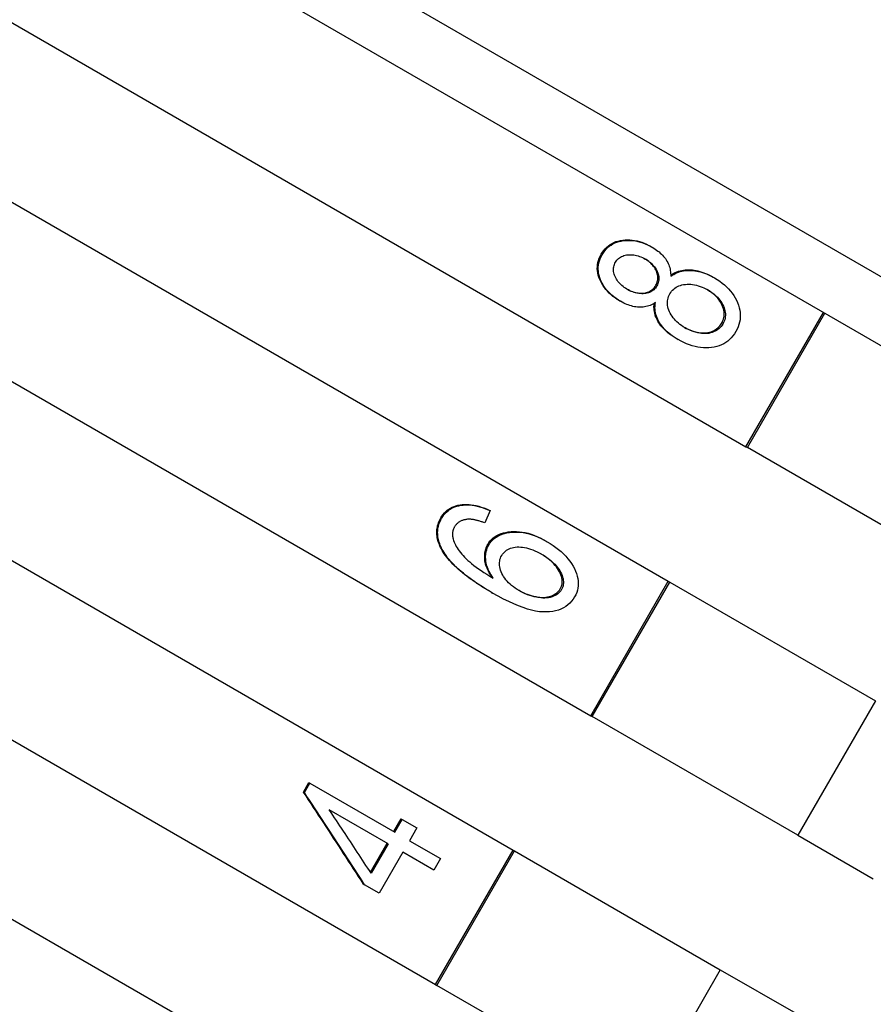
# Model space of a CAD drawing. Header units: millimetres. Extents: x 1123 to 3624, y 530 to 1459.
# Tile 6 of 22: x 1303 to 1320, y 986 to 1005. Entities that reach past the tile are written whole.
import ezdxf

# ---------------------------------------------------------------- set-up
doc = ezdxf.new("R2010")
doc.units = ezdxf.units.MM
doc.layers.add('DETAIL', color=2, linetype='Continuous')

msp = doc.modelspace()

# ---------------------------------------------------------------- linework, layer by layer
at = {"layer": 'DETAIL'}
for p, q in [((1280.766, 1022.107), (1339.656, 988.107)), ((1281.921, 1020.107), (1337.347, 988.107)), ((1280.854, 1017.259), (1317.054, 996.359)), ((1279.354, 1014.661), (1315.554, 993.761)), ((1277.854, 1012.063), (1314.054, 991.163)), ((1276.354, 1009.465), (1312.554, 988.565)), ((1274.854, 1006.867), (1311.054, 985.967)), ((1273.354, 1004.269), (1309.554, 983.369)), ((1315.226, 1000.226), (1315.245, 1000.216)), ((1316.424, 999.635), (1316.446, 999.622)), ((1314.613, 999.181), (1314.631, 999.171)), ((1317.054, 996.359), (1318.554, 998.957)), ((1317.083, 996.343), (1318.583, 998.941)), ((1315.723, 998.443), (1315.745, 998.43)), ((1317.054, 996.359), (1317.083, 996.343)), ((1321.058, 994.047), (1317.083, 996.343)), ((1312.108, 995.125), (1312.005, 994.888)), ((1312.09, 995.135), (1312.108, 995.125)), ((1313.194, 994.537), (1313.216, 994.525)), ((1314.054, 991.163), (1315.554, 993.761)), ((1314.083, 991.146), (1315.583, 993.745)), ((1315.554, 993.761), (1315.583, 993.745)), ((1315.583, 993.745), (1319.558, 991.449)), ((1312.139, 993.544), (1312.159, 993.532)), ((1319.558, 991.449), (1318.058, 988.851)), ((1314.054, 991.163), (1314.083, 991.146)), ((1318.058, 988.851), (1314.083, 991.146)), ((1308.504, 989.688), (1308.609, 989.87)), ((1308.521, 989.678), (1308.626, 989.86)), ((1308.609, 989.87), (1308.626, 989.86)), ((1308.626, 989.86), (1310.27, 988.911)), ((1308.504, 989.688), (1308.521, 989.678)), ((1310.141, 988.687), (1309.002, 989.344)), ((1310.248, 988.924), (1310.39, 989.169)), ((1310.27, 988.911), (1310.412, 989.156)), ((1310.39, 989.169), (1310.412, 989.156)), ((1310.412, 989.156), (1310.696, 988.993)), ((1310.696, 988.993), (1310.554, 988.747)), ((1310.554, 988.747), (1311.153, 988.401)), ((1318.058, 988.851), (1319.517, 988.009)), ((1309.796, 988.141), (1310.119, 988.7)), ((1310.141, 988.687), (1309.812, 988.117)), ((1310.425, 988.523), (1309.968, 987.733)), ((1311.024, 988.177), (1310.425, 988.523)), ((1311.054, 985.967), (1312.554, 988.565)), ((1311.083, 985.95), (1312.583, 988.548)), ((1312.554, 988.565), (1312.583, 988.548)), ((1312.583, 988.548), (1316.558, 986.253)), ((1311.153, 988.401), (1311.024, 988.177)), ((1309.662, 987.91), (1309.685, 987.897)), ((1309.968, 987.733), (1309.685, 987.897)), ((1316.558, 986.253), (1315.058, 983.655)), ((1316.558, 986.253), (1318.017, 985.411)), ((1311.054, 985.967), (1311.083, 985.95)), ((1315.058, 983.655), (1311.083, 985.95))]:
    msp.add_line(p, q, dxfattribs=at)
at = {"layer": 'DETAIL', "flags": 128}
for points in [[(1314.258, 1000.081), (1314.282, 1000.119), (1314.308, 1000.155), (1314.336, 1000.187), (1314.366, 1000.217), (1314.397, 1000.244), (1314.431, 1000.269), (1314.467, 1000.29), (1314.504, 1000.308), (1314.543, 1000.324), (1314.585, 1000.336), (1314.628, 1000.346), (1314.673, 1000.353), (1314.719, 1000.357), (1314.765, 1000.359), (1314.811, 1000.358), (1314.858, 1000.354), (1314.904, 1000.347), (1314.95, 1000.338), (1314.996, 1000.326), (1315.042, 1000.312), (1315.088, 1000.294), (1315.134, 1000.274), (1315.18, 1000.252), (1315.226, 1000.226)], [(1314.275, 1000.071), (1314.299, 1000.11), (1314.325, 1000.145), (1314.352, 1000.178), (1314.382, 1000.208), (1314.414, 1000.235), (1314.448, 1000.259), (1314.483, 1000.28), (1314.521, 1000.299), (1314.56, 1000.314), (1314.602, 1000.327), (1314.645, 1000.336), (1314.69, 1000.343), (1314.736, 1000.347), (1314.783, 1000.349), (1314.829, 1000.348), (1314.875, 1000.344), (1314.921, 1000.337), (1314.968, 1000.328), (1315.014, 1000.316), (1315.06, 1000.301), (1315.106, 1000.284), (1315.153, 1000.264), (1315.199, 1000.241), (1315.245, 1000.216)], [(1315.245, 1000.216), (1315.274, 1000.198), (1315.302, 1000.181), (1315.328, 1000.162), (1315.353, 1000.143), (1315.377, 1000.124), (1315.4, 1000.104), (1315.422, 1000.083), (1315.443, 1000.062), (1315.462, 1000.04), (1315.481, 1000.018), (1315.498, 999.995), (1315.514, 999.972), (1315.529, 999.948), (1315.542, 999.924), (1315.554, 999.899), (1315.564, 999.874), (1315.574, 999.848), (1315.581, 999.822), (1315.588, 999.795), (1315.593, 999.768), (1315.597, 999.74), (1315.599, 999.712), (1315.6, 999.684), (1315.6, 999.654)], [(1314.613, 999.181), (1314.568, 999.209), (1314.525, 999.237), (1314.485, 999.267), (1314.447, 999.298), (1314.412, 999.331), (1314.378, 999.364), (1314.348, 999.399), (1314.319, 999.435), (1314.293, 999.473), (1314.269, 999.512), (1314.248, 999.552), (1314.229, 999.593), (1314.213, 999.635), (1314.2, 999.677), (1314.191, 999.718), (1314.185, 999.759), (1314.182, 999.8), (1314.183, 999.841), (1314.187, 999.881), (1314.194, 999.922), (1314.205, 999.962), (1314.219, 1000.002), (1314.237, 1000.041), (1314.258, 1000.081)], [(1314.631, 999.171), (1314.586, 999.198), (1314.544, 999.227), (1314.503, 999.257), (1314.465, 999.288), (1314.43, 999.32), (1314.396, 999.354), (1314.365, 999.389), (1314.337, 999.425), (1314.311, 999.463), (1314.287, 999.502), (1314.265, 999.542), (1314.246, 999.583), (1314.23, 999.625), (1314.217, 999.667), (1314.208, 999.708), (1314.202, 999.749), (1314.199, 999.79), (1314.199, 999.831), (1314.204, 999.872), (1314.211, 999.912), (1314.222, 999.952), (1314.236, 999.992), (1314.254, 1000.032), (1314.275, 1000.071)], [(1314.534, 999.927), (1314.547, 999.947), (1314.561, 999.966), (1314.576, 999.983), (1314.593, 999.999), (1314.611, 1000.013), (1314.63, 1000.026), (1314.651, 1000.037), (1314.673, 1000.046), (1314.696, 1000.054), (1314.721, 1000.061), (1314.746, 1000.066), (1314.773, 1000.07), (1314.801, 1000.071), (1314.829, 1000.072), (1314.857, 1000.07), (1314.885, 1000.068), (1314.913, 1000.063), (1314.941, 1000.057), (1314.969, 1000.049), (1314.997, 1000.04), (1315.025, 1000.029), (1315.054, 1000.017), (1315.082, 1000.003), (1315.11, 999.987)], [(1315.313, 999.48), (1315.324, 999.501), (1315.334, 999.523), (1315.341, 999.545), (1315.347, 999.567), (1315.351, 999.59), (1315.353, 999.612), (1315.353, 999.635), (1315.351, 999.658), (1315.347, 999.681), (1315.341, 999.705), (1315.334, 999.729), (1315.324, 999.753), (1315.313, 999.776), (1315.3, 999.799), (1315.286, 999.822), (1315.271, 999.844), (1315.254, 999.865), (1315.236, 999.885), (1315.217, 999.905), (1315.197, 999.924), (1315.175, 999.942), (1315.151, 999.959), (1315.127, 999.976), (1315.101, 999.993)], [(1315.11, 999.987), (1315.137, 999.971), (1315.163, 999.954), (1315.187, 999.936), (1315.209, 999.918), (1315.231, 999.899), (1315.251, 999.879), (1315.269, 999.859), (1315.286, 999.837), (1315.302, 999.815), (1315.317, 999.793), (1315.33, 999.769), (1315.342, 999.745), (1315.352, 999.721), (1315.36, 999.697), (1315.366, 999.673), (1315.37, 999.649), (1315.372, 999.626), (1315.373, 999.603), (1315.371, 999.58), (1315.367, 999.557), (1315.361, 999.535), (1315.354, 999.512), (1315.344, 999.49), (1315.332, 999.468)], [(1314.752, 999.407), (1314.726, 999.423), (1314.702, 999.439), (1314.679, 999.457), (1314.656, 999.475), (1314.636, 999.494), (1314.616, 999.513), (1314.598, 999.534), (1314.581, 999.555), (1314.566, 999.577), (1314.551, 999.6), (1314.538, 999.624), (1314.526, 999.648), (1314.516, 999.673), (1314.508, 999.698), (1314.502, 999.722), (1314.498, 999.746), (1314.495, 999.769), (1314.495, 999.793), (1314.497, 999.816), (1314.5, 999.838), (1314.506, 999.861), (1314.513, 999.883), (1314.523, 999.905), (1314.534, 999.927)], [(1315.6, 999.68), (1315.629, 999.698), (1315.658, 999.714), (1315.687, 999.728), (1315.718, 999.741), (1315.749, 999.752), (1315.781, 999.761), (1315.813, 999.768), (1315.846, 999.774), (1315.879, 999.778), (1315.914, 999.78), (1315.948, 999.78), (1315.984, 999.779), (1316.02, 999.776), (1316.055, 999.771), (1316.092, 999.765), (1316.128, 999.757), (1316.164, 999.748), (1316.201, 999.737), (1316.238, 999.724), (1316.275, 999.709), (1316.312, 999.693), (1316.349, 999.676), (1316.386, 999.656), (1316.424, 999.635)], [(1315.6, 999.654), (1315.629, 999.674), (1315.658, 999.692), (1315.689, 999.708), (1315.719, 999.722), (1315.751, 999.734), (1315.783, 999.744), (1315.816, 999.753), (1315.85, 999.759), (1315.885, 999.764), (1315.92, 999.767), (1315.955, 999.768), (1315.992, 999.767), (1316.029, 999.765), (1316.066, 999.761), (1316.103, 999.755), (1316.14, 999.747), (1316.178, 999.738), (1316.216, 999.726), (1316.254, 999.713), (1316.292, 999.699), (1316.33, 999.682), (1316.369, 999.664), (1316.408, 999.644), (1316.446, 999.622)], [(1316.446, 999.622), (1316.499, 999.591), (1316.548, 999.557), (1316.595, 999.523), (1316.639, 999.487), (1316.68, 999.449), (1316.719, 999.41), (1316.755, 999.369), (1316.788, 999.327), (1316.818, 999.284), (1316.845, 999.239), (1316.87, 999.193), (1316.892, 999.145), (1316.91, 999.096), (1316.925, 999.048), (1316.936, 999.001), (1316.943, 998.953), (1316.946, 998.906), (1316.945, 998.859), (1316.941, 998.813), (1316.932, 998.767), (1316.92, 998.721), (1316.904, 998.676), (1316.884, 998.631), (1316.86, 998.586)], [(1314.744, 999.412), (1314.773, 999.396), (1314.802, 999.382), (1314.831, 999.37), (1314.86, 999.359), (1314.888, 999.35), (1314.916, 999.342), (1314.944, 999.336), (1314.971, 999.332), (1314.999, 999.329), (1315.026, 999.328), (1315.053, 999.329), (1315.079, 999.331), (1315.105, 999.335), (1315.13, 999.34), (1315.153, 999.347), (1315.175, 999.355), (1315.196, 999.365), (1315.216, 999.377), (1315.235, 999.39), (1315.253, 999.405), (1315.27, 999.421), (1315.285, 999.439), (1315.299, 999.459), (1315.313, 999.48)], [(1315.332, 999.468), (1315.319, 999.447), (1315.305, 999.427), (1315.289, 999.409), (1315.272, 999.393), (1315.254, 999.378), (1315.235, 999.365), (1315.214, 999.353), (1315.193, 999.343), (1315.17, 999.335), (1315.146, 999.328), (1315.121, 999.323), (1315.094, 999.319), (1315.067, 999.317), (1315.04, 999.317), (1315.012, 999.319), (1314.984, 999.322), (1314.956, 999.327), (1314.928, 999.333), (1314.899, 999.341), (1314.87, 999.351), (1314.841, 999.363), (1314.812, 999.376), (1314.782, 999.391), (1314.752, 999.407)], [(1315.584, 999.315), (1315.6, 999.341), (1315.618, 999.365), (1315.638, 999.387), (1315.659, 999.407), (1315.681, 999.425), (1315.706, 999.441), (1315.731, 999.455), (1315.759, 999.468), (1315.788, 999.478), (1315.819, 999.487), (1315.851, 999.493), (1315.885, 999.498), (1315.92, 999.5), (1315.955, 999.501), (1315.99, 999.5), (1316.025, 999.496), (1316.061, 999.49), (1316.097, 999.482), (1316.133, 999.472), (1316.17, 999.46), (1316.206, 999.446), (1316.243, 999.429), (1316.28, 999.411), (1316.318, 999.39)], [(1316.585, 998.745), (1316.599, 998.772), (1316.611, 998.799), (1316.62, 998.827), (1316.627, 998.855), (1316.632, 998.883), (1316.634, 998.911), (1316.634, 998.94), (1316.632, 998.969), (1316.627, 998.998), (1316.62, 999.028), (1316.61, 999.058), (1316.598, 999.088), (1316.584, 999.118), (1316.568, 999.147), (1316.55, 999.176), (1316.53, 999.204), (1316.509, 999.231), (1316.485, 999.257), (1316.46, 999.282), (1316.433, 999.307), (1316.404, 999.33), (1316.373, 999.353), (1316.341, 999.376), (1316.306, 999.397)], [(1316.318, 999.39), (1316.353, 999.369), (1316.387, 999.347), (1316.419, 999.324), (1316.448, 999.3), (1316.476, 999.275), (1316.502, 999.249), (1316.527, 999.223), (1316.549, 999.196), (1316.569, 999.168), (1316.588, 999.139), (1316.605, 999.109), (1316.619, 999.079), (1316.632, 999.048), (1316.642, 999.018), (1316.65, 998.988), (1316.655, 998.958), (1316.658, 998.929), (1316.658, 998.9), (1316.656, 998.871), (1316.651, 998.842), (1316.644, 998.814), (1316.635, 998.786), (1316.623, 998.759), (1316.609, 998.731)], [(1315.88, 998.659), (1315.844, 998.68), (1315.811, 998.702), (1315.779, 998.725), (1315.75, 998.749), (1315.722, 998.774), (1315.696, 998.799), (1315.671, 998.825), (1315.649, 998.853), (1315.628, 998.881), (1315.61, 998.91), (1315.593, 998.94), (1315.578, 998.97), (1315.565, 999.001), (1315.554, 999.032), (1315.546, 999.062), (1315.541, 999.091), (1315.537, 999.121), (1315.537, 999.15), (1315.538, 999.178), (1315.543, 999.206), (1315.549, 999.234), (1315.558, 999.261), (1315.57, 999.288), (1315.584, 999.315)], [(1315.306, 999.146), (1315.281, 999.13), (1315.255, 999.116), (1315.229, 999.103), (1315.203, 999.092), (1315.176, 999.083), (1315.15, 999.075), (1315.123, 999.068), (1315.096, 999.063), (1315.068, 999.059), (1315.04, 999.057), (1315.012, 999.056), (1314.984, 999.057), (1314.956, 999.059), (1314.927, 999.062), (1314.898, 999.067), (1314.869, 999.073), (1314.84, 999.081), (1314.811, 999.09), (1314.781, 999.1), (1314.752, 999.111), (1314.722, 999.124), (1314.692, 999.138), (1314.662, 999.154), (1314.631, 999.171)], [(1315.723, 998.443), (1315.684, 998.466), (1315.647, 998.49), (1315.612, 998.514), (1315.579, 998.539), (1315.547, 998.564), (1315.517, 998.59), (1315.488, 998.617), (1315.461, 998.644), (1315.436, 998.671), (1315.413, 998.7), (1315.391, 998.729), (1315.371, 998.758), (1315.353, 998.788), (1315.337, 998.818), (1315.323, 998.849), (1315.31, 998.879), (1315.3, 998.91), (1315.291, 998.941), (1315.285, 998.972), (1315.28, 999.003), (1315.278, 999.035), (1315.277, 999.067), (1315.278, 999.099), (1315.282, 999.131)], [(1315.745, 998.43), (1315.705, 998.454), (1315.667, 998.478), (1315.63, 998.504), (1315.596, 998.529), (1315.563, 998.556), (1315.532, 998.583), (1315.503, 998.611), (1315.476, 998.639), (1315.45, 998.668), (1315.426, 998.697), (1315.405, 998.727), (1315.385, 998.758), (1315.367, 998.789), (1315.351, 998.821), (1315.337, 998.852), (1315.325, 998.884), (1315.315, 998.916), (1315.308, 998.948), (1315.302, 998.981), (1315.299, 999.013), (1315.297, 999.046), (1315.298, 999.079), (1315.301, 999.112), (1315.306, 999.146)], [(1315.868, 998.665), (1315.901, 998.648), (1315.935, 998.632), (1315.969, 998.617), (1316.003, 998.604), (1316.038, 998.593), (1316.074, 998.583), (1316.11, 998.574), (1316.146, 998.567), (1316.182, 998.562), (1316.218, 998.56), (1316.252, 998.56), (1316.285, 998.562), (1316.318, 998.567), (1316.349, 998.574), (1316.38, 998.583), (1316.41, 998.595), (1316.438, 998.608), (1316.465, 998.623), (1316.489, 998.64), (1316.512, 998.658), (1316.533, 998.677), (1316.552, 998.699), (1316.569, 998.721), (1316.585, 998.745)], [(1316.609, 998.731), (1316.593, 998.707), (1316.576, 998.684), (1316.556, 998.663), (1316.535, 998.643), (1316.512, 998.625), (1316.486, 998.608), (1316.459, 998.593), (1316.43, 998.58), (1316.4, 998.568), (1316.369, 998.559), (1316.336, 998.552), (1316.303, 998.548), (1316.269, 998.546), (1316.234, 998.547), (1316.198, 998.55), (1316.161, 998.555), (1316.124, 998.563), (1316.088, 998.572), (1316.052, 998.582), (1316.016, 998.594), (1315.981, 998.608), (1315.947, 998.623), (1315.913, 998.64), (1315.88, 998.659)], [(1316.86, 998.586), (1316.833, 998.543), (1316.804, 998.503), (1316.772, 998.466), (1316.739, 998.432), (1316.703, 998.402), (1316.665, 998.374), (1316.625, 998.35), (1316.582, 998.33), (1316.537, 998.312), (1316.491, 998.297), (1316.441, 998.286), (1316.39, 998.278), (1316.337, 998.273), (1316.285, 998.272), (1316.232, 998.273), (1316.178, 998.278), (1316.125, 998.286), (1316.071, 998.297), (1316.018, 998.311), (1315.964, 998.328), (1315.909, 998.349), (1315.855, 998.373), (1315.8, 998.4), (1315.745, 998.43)], [(1311.157, 994.985), (1311.178, 995.019), (1311.202, 995.051), (1311.227, 995.081), (1311.253, 995.108), (1311.282, 995.133), (1311.312, 995.155), (1311.344, 995.175), (1311.377, 995.193), (1311.413, 995.208), (1311.45, 995.22), (1311.489, 995.231), (1311.529, 995.239), (1311.571, 995.244), (1311.614, 995.247), (1311.657, 995.247), (1311.702, 995.245), (1311.747, 995.24), (1311.794, 995.233), (1311.841, 995.223), (1311.889, 995.21), (1311.938, 995.195), (1311.988, 995.178), (1312.038, 995.158), (1312.09, 995.135)], [(1311.173, 994.975), (1311.195, 995.01), (1311.218, 995.042), (1311.243, 995.071), (1311.269, 995.099), (1311.298, 995.123), (1311.328, 995.146), (1311.36, 995.166), (1311.394, 995.183), (1311.429, 995.198), (1311.466, 995.211), (1311.505, 995.221), (1311.546, 995.229), (1311.588, 995.234), (1311.631, 995.237), (1311.674, 995.237), (1311.719, 995.235), (1311.765, 995.23), (1311.811, 995.223), (1311.858, 995.213), (1311.906, 995.2), (1311.956, 995.185), (1312.006, 995.168), (1312.056, 995.147), (1312.108, 995.125)], [(1311.183, 994.357), (1311.168, 994.385), (1311.154, 994.413), (1311.141, 994.441), (1311.129, 994.469), (1311.118, 994.496), (1311.109, 994.523), (1311.101, 994.55), (1311.095, 994.577), (1311.089, 994.604), (1311.085, 994.631), (1311.082, 994.657), (1311.08, 994.683), (1311.08, 994.709), (1311.08, 994.735), (1311.082, 994.761), (1311.086, 994.787), (1311.09, 994.812), (1311.096, 994.837), (1311.103, 994.862), (1311.111, 994.887), (1311.121, 994.912), (1311.132, 994.936), (1311.144, 994.961), (1311.157, 994.985)], [(1311.2, 994.347), (1311.185, 994.375), (1311.171, 994.403), (1311.157, 994.431), (1311.146, 994.459), (1311.135, 994.486), (1311.126, 994.514), (1311.118, 994.541), (1311.111, 994.568), (1311.106, 994.594), (1311.101, 994.621), (1311.098, 994.648), (1311.097, 994.674), (1311.096, 994.7), (1311.097, 994.726), (1311.099, 994.752), (1311.102, 994.777), (1311.107, 994.803), (1311.112, 994.828), (1311.119, 994.853), (1311.128, 994.878), (1311.137, 994.902), (1311.148, 994.927), (1311.16, 994.951), (1311.173, 994.975)], [(1311.423, 994.813), (1311.418, 994.804), (1311.413, 994.795), (1311.409, 994.786), (1311.405, 994.777), (1311.401, 994.767), (1311.398, 994.758), (1311.395, 994.749), (1311.392, 994.739), (1311.39, 994.729), (1311.388, 994.72), (1311.386, 994.71), (1311.385, 994.7), (1311.384, 994.69), (1311.384, 994.68), (1311.383, 994.67), (1311.384, 994.659), (1311.384, 994.649), (1311.385, 994.639), (1311.386, 994.628), (1311.387, 994.618), (1311.389, 994.607), (1311.391, 994.596), (1311.394, 994.585), (1311.396, 994.575)], [(1311.686, 994.959), (1311.671, 994.958), (1311.656, 994.956), (1311.641, 994.954), (1311.627, 994.951), (1311.613, 994.948), (1311.599, 994.945), (1311.586, 994.941), (1311.574, 994.937), (1311.561, 994.932), (1311.549, 994.927), (1311.538, 994.922), (1311.527, 994.916), (1311.516, 994.91), (1311.506, 994.903), (1311.495, 994.896), (1311.486, 994.888), (1311.477, 994.88), (1311.468, 994.872), (1311.459, 994.863), (1311.451, 994.854), (1311.443, 994.844), (1311.436, 994.834), (1311.429, 994.824), (1311.423, 994.813)], [(1312.005, 994.888), (1311.989, 994.895), (1311.972, 994.901), (1311.956, 994.906), (1311.941, 994.912), (1311.925, 994.917), (1311.91, 994.922), (1311.895, 994.926), (1311.88, 994.93), (1311.866, 994.934), (1311.852, 994.938), (1311.838, 994.941), (1311.825, 994.944), (1311.812, 994.947), (1311.799, 994.95), (1311.786, 994.952), (1311.774, 994.954), (1311.762, 994.956), (1311.75, 994.957), (1311.739, 994.958), (1311.728, 994.959), (1311.717, 994.959), (1311.706, 994.96), (1311.696, 994.96), (1311.686, 994.959)], [(1312.065, 994.471), (1312.088, 994.507), (1312.113, 994.54), (1312.142, 994.571), (1312.172, 994.598), (1312.206, 994.623), (1312.242, 994.645), (1312.281, 994.665), (1312.322, 994.681), (1312.366, 994.695), (1312.413, 994.706), (1312.462, 994.715), (1312.514, 994.72), (1312.567, 994.723), (1312.621, 994.722), (1312.676, 994.718), (1312.731, 994.711), (1312.787, 994.701), (1312.844, 994.687), (1312.901, 994.67), (1312.958, 994.65), (1313.016, 994.627), (1313.075, 994.6), (1313.134, 994.57), (1313.194, 994.537)], [(1312.084, 994.46), (1312.107, 994.496), (1312.132, 994.529), (1312.161, 994.56), (1312.191, 994.587), (1312.225, 994.612), (1312.261, 994.634), (1312.3, 994.653), (1312.341, 994.67), (1312.385, 994.684), (1312.432, 994.695), (1312.482, 994.703), (1312.534, 994.709), (1312.587, 994.711), (1312.641, 994.711), (1312.696, 994.707), (1312.752, 994.7), (1312.808, 994.689), (1312.864, 994.675), (1312.921, 994.658), (1312.979, 994.638), (1313.037, 994.615), (1313.096, 994.588), (1313.156, 994.558), (1313.216, 994.525)], [(1311.396, 994.575), (1311.405, 994.547), (1311.415, 994.519), (1311.428, 994.49), (1311.441, 994.462), (1311.457, 994.433), (1311.475, 994.404), (1311.494, 994.375), (1311.514, 994.346), (1311.537, 994.316), (1311.561, 994.286), (1311.588, 994.256), (1311.615, 994.226), (1311.646, 994.196), (1311.679, 994.165), (1311.715, 994.133), (1311.753, 994.101), (1311.795, 994.068), (1311.84, 994.035), (1311.887, 994.001), (1311.938, 993.966), (1311.991, 993.931), (1312.047, 993.896), (1312.106, 993.86), (1312.168, 993.823)], [(1312.147, 993.835), (1312.127, 993.865), (1312.109, 993.895), (1312.092, 993.924), (1312.077, 993.953), (1312.063, 993.982), (1312.05, 994.011), (1312.039, 994.04), (1312.03, 994.068), (1312.022, 994.096), (1312.016, 994.124), (1312.011, 994.152), (1312.007, 994.18), (1312.005, 994.207), (1312.005, 994.234), (1312.005, 994.26), (1312.007, 994.285), (1312.01, 994.31), (1312.014, 994.335), (1312.019, 994.359), (1312.026, 994.382), (1312.034, 994.405), (1312.043, 994.428), (1312.053, 994.45), (1312.065, 994.471)], [(1312.168, 993.823), (1312.148, 993.853), (1312.129, 993.883), (1312.112, 993.912), (1312.096, 993.942), (1312.082, 993.971), (1312.07, 994), (1312.059, 994.028), (1312.049, 994.057), (1312.041, 994.085), (1312.035, 994.113), (1312.03, 994.141), (1312.027, 994.168), (1312.025, 994.196), (1312.024, 994.222), (1312.024, 994.248), (1312.026, 994.274), (1312.029, 994.299), (1312.033, 994.324), (1312.039, 994.348), (1312.045, 994.371), (1312.053, 994.394), (1312.062, 994.417), (1312.072, 994.439), (1312.084, 994.46)], [(1312.334, 994.258), (1312.349, 994.282), (1312.367, 994.305), (1312.385, 994.325), (1312.406, 994.344), (1312.428, 994.361), (1312.452, 994.375), (1312.478, 994.388), (1312.505, 994.399), (1312.534, 994.408), (1312.565, 994.415), (1312.597, 994.42), (1312.631, 994.423), (1312.666, 994.424), (1312.702, 994.422), (1312.739, 994.419), (1312.777, 994.413), (1312.815, 994.405), (1312.854, 994.394), (1312.893, 994.382), (1312.934, 994.367), (1312.975, 994.349), (1313.017, 994.33), (1313.059, 994.308), (1313.102, 994.284)], [(1313.216, 994.525), (1313.274, 994.49), (1313.329, 994.453), (1313.382, 994.415), (1313.433, 994.375), (1313.482, 994.333), (1313.528, 994.289), (1313.571, 994.244), (1313.612, 994.197), (1313.65, 994.149), (1313.684, 994.101), (1313.715, 994.053), (1313.741, 994.006), (1313.763, 993.958), (1313.781, 993.91), (1313.795, 993.862), (1313.806, 993.815), (1313.812, 993.767), (1313.815, 993.721), (1313.813, 993.675), (1313.807, 993.63), (1313.798, 993.586), (1313.784, 993.543), (1313.766, 993.501), (1313.744, 993.459)], [(1312.139, 993.544), (1312.079, 993.579), (1312.021, 993.614), (1311.964, 993.649), (1311.909, 993.684), (1311.856, 993.719), (1311.805, 993.753), (1311.755, 993.788), (1311.707, 993.822), (1311.661, 993.856), (1311.617, 993.891), (1311.575, 993.925), (1311.534, 993.959), (1311.495, 993.992), (1311.458, 994.026), (1311.422, 994.06), (1311.389, 994.093), (1311.357, 994.127), (1311.327, 994.16), (1311.298, 994.193), (1311.272, 994.226), (1311.247, 994.259), (1311.224, 994.292), (1311.203, 994.325), (1311.183, 994.357)], [(1312.159, 993.532), (1312.099, 993.567), (1312.041, 993.602), (1311.984, 993.637), (1311.929, 993.672), (1311.876, 993.707), (1311.824, 993.742), (1311.775, 993.777), (1311.727, 993.811), (1311.68, 993.845), (1311.636, 993.88), (1311.593, 993.914), (1311.552, 993.948), (1311.513, 993.982), (1311.476, 994.016), (1311.44, 994.049), (1311.407, 994.083), (1311.375, 994.116), (1311.344, 994.15), (1311.316, 994.183), (1311.289, 994.216), (1311.264, 994.249), (1311.241, 994.282), (1311.22, 994.315), (1311.2, 994.347)], [(1312.672, 993.579), (1312.633, 993.603), (1312.595, 993.628), (1312.56, 993.653), (1312.526, 993.679), (1312.495, 993.706), (1312.466, 993.733), (1312.439, 993.761), (1312.415, 993.79), (1312.392, 993.82), (1312.371, 993.85), (1312.353, 993.881), (1312.337, 993.913), (1312.323, 993.945), (1312.311, 993.976), (1312.302, 994.007), (1312.296, 994.037), (1312.292, 994.066), (1312.291, 994.095), (1312.292, 994.124), (1312.295, 994.152), (1312.301, 994.179), (1312.309, 994.206), (1312.32, 994.232), (1312.334, 994.258)], [(1313.467, 993.614), (1313.479, 993.638), (1313.489, 993.663), (1313.496, 993.688), (1313.501, 993.714), (1313.504, 993.74), (1313.504, 993.768), (1313.501, 993.795), (1313.496, 993.824), (1313.489, 993.853), (1313.479, 993.883), (1313.467, 993.914), (1313.452, 993.945), (1313.435, 993.976), (1313.415, 994.007), (1313.393, 994.038), (1313.369, 994.068), (1313.342, 994.097), (1313.314, 994.126), (1313.282, 994.155), (1313.249, 994.183), (1313.213, 994.21), (1313.175, 994.238), (1313.134, 994.264), (1313.092, 994.29)], [(1313.102, 994.284), (1313.146, 994.258), (1313.188, 994.231), (1313.227, 994.204), (1313.264, 994.176), (1313.298, 994.148), (1313.33, 994.119), (1313.36, 994.089), (1313.387, 994.06), (1313.412, 994.029), (1313.435, 993.999), (1313.455, 993.967), (1313.473, 993.935), (1313.488, 993.904), (1313.501, 993.873), (1313.511, 993.842), (1313.519, 993.813), (1313.524, 993.784), (1313.527, 993.756), (1313.527, 993.728), (1313.525, 993.701), (1313.52, 993.675), (1313.513, 993.65), (1313.503, 993.625), (1313.49, 993.601)], [(1313.744, 993.459), (1313.716, 993.415), (1313.684, 993.374), (1313.65, 993.336), (1313.612, 993.303), (1313.571, 993.273), (1313.527, 993.247), (1313.48, 993.224), (1313.43, 993.205), (1313.377, 993.19), (1313.321, 993.179), (1313.261, 993.171), (1313.199, 993.167), (1313.133, 993.168), (1313.063, 993.173), (1312.99, 993.185), (1312.913, 993.202), (1312.832, 993.224), (1312.747, 993.252), (1312.659, 993.285), (1312.566, 993.323), (1312.47, 993.367), (1312.371, 993.417), (1312.267, 993.472), (1312.159, 993.532)], [(1312.661, 993.586), (1312.701, 993.564), (1312.741, 993.545), (1312.782, 993.527), (1312.823, 993.51), (1312.864, 993.496), (1312.906, 993.483), (1312.948, 993.472), (1312.991, 993.463), (1313.033, 993.456), (1313.073, 993.451), (1313.112, 993.449), (1313.15, 993.449), (1313.186, 993.452), (1313.221, 993.457), (1313.254, 993.464), (1313.286, 993.474), (1313.316, 993.486), (1313.344, 993.5), (1313.37, 993.515), (1313.394, 993.531), (1313.415, 993.55), (1313.435, 993.57), (1313.452, 993.591), (1313.467, 993.614)], [(1313.49, 993.601), (1313.475, 993.577), (1313.458, 993.556), (1313.438, 993.535), (1313.416, 993.517), (1313.392, 993.5), (1313.366, 993.485), (1313.337, 993.472), (1313.307, 993.46), (1313.274, 993.45), (1313.24, 993.443), (1313.205, 993.438), (1313.168, 993.436), (1313.129, 993.436), (1313.09, 993.439), (1313.048, 993.444), (1313.006, 993.451), (1312.962, 993.461), (1312.92, 993.473), (1312.877, 993.486), (1312.835, 993.501), (1312.794, 993.518), (1312.753, 993.537), (1312.712, 993.557), (1312.672, 993.579)], [(1309.662, 987.91), (1309.615, 987.984), (1309.567, 988.057), (1309.519, 988.131), (1309.471, 988.205), (1309.423, 988.279), (1309.375, 988.353), (1309.327, 988.427), (1309.279, 988.501), (1309.231, 988.575), (1309.183, 988.649), (1309.134, 988.723), (1309.086, 988.797), (1309.038, 988.871), (1308.99, 988.945), (1308.941, 989.019), (1308.893, 989.094), (1308.844, 989.168), (1308.796, 989.242), (1308.747, 989.316), (1308.699, 989.39), (1308.65, 989.465), (1308.601, 989.539), (1308.553, 989.613), (1308.504, 989.688)], [(1309.685, 987.897), (1309.637, 987.971), (1309.589, 988.045), (1309.541, 988.119), (1309.493, 988.193), (1309.444, 988.267), (1309.396, 988.341), (1309.348, 988.415), (1309.3, 988.489), (1309.251, 988.563), (1309.203, 988.637), (1309.154, 988.711), (1309.106, 988.786), (1309.057, 988.86), (1309.009, 988.934), (1308.96, 989.008), (1308.912, 989.083), (1308.863, 989.157), (1308.814, 989.231), (1308.765, 989.306), (1308.717, 989.38), (1308.668, 989.454), (1308.619, 989.529), (1308.57, 989.603), (1308.521, 989.678)], [(1309.812, 988.117), (1309.778, 988.168), (1309.745, 988.219), (1309.711, 988.27), (1309.678, 988.321), (1309.644, 988.372), (1309.611, 988.423), (1309.577, 988.474), (1309.543, 988.525), (1309.51, 988.576), (1309.476, 988.627), (1309.442, 988.679), (1309.409, 988.73), (1309.375, 988.781), (1309.341, 988.832), (1309.307, 988.883), (1309.273, 988.934), (1309.24, 988.986), (1309.206, 989.037), (1309.172, 989.088), (1309.138, 989.139), (1309.104, 989.191), (1309.07, 989.242), (1309.036, 989.293), (1309.002, 989.344)]]:
    msp.add_lwpolyline(points, dxfattribs=at)

doc.saveas('drawing.dxf')
